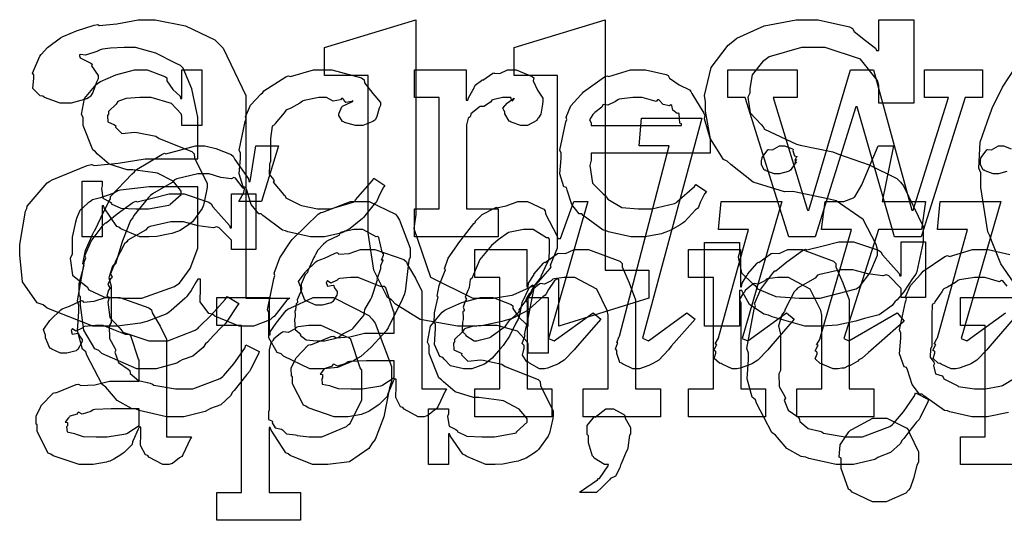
# Model space of a CAD drawing. Extents: x 0 to 8.5, y 0 to 11.
# Tile 46 of 256: x 1.479 to 1.97, y 3.754 to 4.003. Entities that reach past the tile are written whole.
import ezdxf

# ---------------------------------------------------------------- set-up
doc = ezdxf.new("R2010")
doc.units = 0
doc.layers.get('0').update_dxf_attribs({"linetype": 'CONTINUOUS'})

msp = doc.modelspace()

# ---------------------------------------------------------------- linework, layer by layer
at = {"color": 0}
for points in [[(1.52354, 3.85053), (1.51531, 3.85053), (1.49251, 3.85943), (1.49056, 3.86117), (1.48757, 3.86208), (1.48019, 3.87261), (1.47885, 3.88601), (1.47885, 3.89046), (1.47879, 3.89122), (1.48172, 3.90782), (1.48232, 3.90913), (1.48253, 3.91026), (1.49246, 3.92193), (1.49382, 3.92279), (1.49501, 3.9235), (1.51247, 3.93061), (1.51465, 3.93104), (1.51606, 3.93061), (1.52783, 3.93181), (1.54135, 3.93386), (1.5459, 3.93386), (1.5676, 3.93386), (1.5676, 3.95469), (1.56706, 3.95697), (1.56461, 3.96875), (1.56033, 3.97906), (1.55892, 3.98053), (1.55653, 3.98161), (1.54665, 3.9866), (1.53646, 3.98942), (1.5331, 3.98942), (1.53082, 3.98942), (1.52408, 3.98915), (1.52007, 3.98856), (1.51899, 3.98833), (1.51731, 3.98742), (1.51156, 3.98568), (1.50917, 3.986), (1.50857, 3.98574), (1.50857, 3.98529), (1.5089, 3.98426), (1.51432, 3.98167), (1.51486, 3.98118), (1.5146, 3.98031), (1.5179, 3.97542), (1.5179, 3.97379), (1.51708, 3.97222), (1.51531, 3.96707), (1.51411, 3.96511), (1.51357, 3.96468), (1.51221, 3.96392), (1.50439, 3.96164), (1.50185, 3.96164), (1.49897, 3.96164), (1.4911, 3.96457), (1.49035, 3.96511), (1.48893, 3.96533), (1.48535, 3.96907), (1.48579, 3.97412), (1.48579, 3.97575), (1.48514, 3.97661), (1.48882, 3.98514), (1.48947, 3.98594), (1.48947, 3.98594), (1.49268, 3.98936), (1.49914, 3.99419), (1.50032, 3.99485), (1.50082, 3.99507), (1.50717, 3.99767), (1.51594, 4.0006), (1.51768, 4.00092), (1.51844, 4.00038), (1.52729, 4.00131), (1.53782, 4.00331), (1.54135, 4.00331), (1.54633, 4.00331), (1.56142, 4.00028), (1.57601, 3.99322), (1.57824, 3.99115), (1.58018, 3.98904), (1.59147, 3.96544), (1.59147, 3.95751), (1.59147, 3.86442), (1.61339, 3.86442), (1.61199, 3.8635), (1.60558, 3.85536), (1.60471, 3.85465), (1.60368, 3.85363), (1.59532, 3.85053), (1.59256, 3.85053), (1.58817, 3.85053), (1.57601, 3.85542), (1.57497, 3.85639), (1.57314, 3.85682), (1.56868, 3.86253), (1.5689, 3.86968), (1.5689, 3.87201), (1.5689, 3.87397), (1.5676, 3.87397), (1.56679, 3.87256), (1.56429, 3.86828), (1.5625, 3.86583), (1.56196, 3.86507), (1.56136, 3.86436), (1.55436, 3.85824), (1.5535, 3.85769), (1.55214, 3.85656), (1.5421, 3.85281), (1.5409, 3.85249), (1.53907, 3.852), (1.5274, 3.85053), (1.52354, 3.85053)], [(1.70324, 3.85053), (1.697, 3.85053), (1.67839, 3.85379), (1.66612, 3.86139), (1.66417, 3.86356), (1.66217, 3.86469), (1.65528, 3.87847), (1.65246, 3.89708), (1.65246, 3.90326), (1.65246, 3.97553), (1.63075, 3.97553), (1.63075, 3.98942), (1.67632, 4.00331), (1.67632, 3.90608), (1.67524, 3.89914), (1.68354, 3.87483), (1.70464, 3.86442), (1.71169, 3.86442), (1.71485, 3.86442), (1.72319, 3.86572), (1.72428, 3.86594), (1.72488, 3.8661), (1.73469, 3.87061), (1.73557, 3.87115), (1.73622, 3.87121), (1.74328, 3.87918), (1.74382, 3.88004), (1.74343, 3.88081), (1.74685, 3.88954), (1.74685, 3.89242), (1.74685, 3.97553), (1.72537, 3.97553), (1.72537, 3.98942), (1.77072, 4.00331), (1.77072, 3.87831), (1.79243, 3.87831), (1.79243, 3.86442), (1.7475, 3.85053), (1.7475, 3.87397), (1.74642, 3.87397), (1.74528, 3.87283), (1.74235, 3.86882), (1.74126, 3.86654), (1.74078, 3.86594), (1.73953, 3.86513), (1.73275, 3.85894), (1.73188, 3.85835), (1.73004, 3.85721), (1.72433, 3.85422), (1.72026, 3.85308), (1.71907, 3.85271), (1.71674, 3.85221), (1.70979, 3.85081), (1.70486, 3.85053), (1.70324, 3.85053)], [(1.87619, 3.85053), (1.87017, 3.85053), (1.85385, 3.85508), (1.85211, 3.85596), (1.84972, 3.85644), (1.84267, 3.86122), (1.83936, 3.86724), (1.83886, 3.86833), (1.83757, 3.86833), (1.83757, 3.85053), (1.82021, 3.85053), (1.82021, 3.89219), (1.83757, 3.89219), (1.83757, 3.88721), (1.83697, 3.88488), (1.8386, 3.87701), (1.84407, 3.87181), (1.84538, 3.87071), (1.84663, 3.86914), (1.85574, 3.86524), (1.86746, 3.86442), (1.87142, 3.86442), (1.87788, 3.86442), (1.89572, 3.86914), (1.89725, 3.87007), (1.89779, 3.87061), (1.90261, 3.87696), (1.90636, 3.88579), (1.90636, 3.88872), (1.90582, 3.89117), (1.89936, 3.9036), (1.88574, 3.91303), (1.88163, 3.9139), (1.86426, 3.91758), (1.86014, 3.91743), (1.84446, 3.92225), (1.83333, 3.93104), (1.83149, 3.93278), (1.82958, 3.93354), (1.82319, 3.94396), (1.82064, 3.95774), (1.82064, 3.96229), (1.82026, 3.9655), (1.82351, 3.97944), (1.83203, 3.99067), (1.83431, 3.99246), (1.83626, 3.99403), (1.84993, 4.00022), (1.86589, 4.00331), (1.87121, 4.00331), (1.8769, 4.00331), (1.89247, 3.99972), (1.89399, 3.99897), (1.89481, 3.9975), (1.90039, 3.99294), (1.90539, 3.9891), (1.90593, 3.9879), (1.90701, 3.9879), (1.90701, 4.00331), (1.92458, 4.00331), (1.92458, 3.96164), (1.90701, 3.96164), (1.90701, 3.97054), (1.90642, 3.97299), (1.89794, 3.98361), (1.88032, 3.98942), (1.87446, 3.98942), (1.8686, 3.98942), (1.85243, 3.98475), (1.85101, 3.98378), (1.84907, 3.98221), (1.84397, 3.97575), (1.84278, 3.96892), (1.84278, 3.96664), (1.84179, 3.96468), (1.84289, 3.95682), (1.84836, 3.95107), (1.8495, 3.94993), (1.85015, 3.94868), (1.866, 3.94125), (1.86794, 3.94081), (1.88422, 3.93733), (1.88693, 3.93631), (1.90235, 3.93088), (1.91601, 3.9241), (1.91786, 3.92236), (1.91938, 3.92046), (1.92914, 3.90012), (1.92914, 3.89328), (1.92899, 3.89171), (1.92606, 3.87765), (1.92546, 3.87636), (1.92393, 3.87418), (1.9196, 3.86757), (1.91618, 3.86367), (1.91504, 3.86268), (1.91379, 3.86074), (1.90728, 3.85612), (1.89996, 3.85433), (1.89833, 3.85379), (1.89567, 3.85297), (1.88633, 3.85097), (1.87869, 3.85053), (1.87619, 3.85053)], [(1.5421, 3.89501), (1.53862, 3.89501), (1.52919, 3.89903), (1.52821, 3.89979), (1.52724, 3.90022), (1.52094, 3.90944), (1.52061, 3.91043), (1.51997, 3.91043), (1.51997, 3.89501), (1.50999, 3.89501), (1.50999, 3.92279), (1.51997, 3.92279), (1.51997, 3.92042), (1.51953, 3.91906), (1.52029, 3.91428), (1.52376, 3.91249), (1.52453, 3.91194), (1.52442, 3.91151), (1.52914, 3.90929), (1.53674, 3.9089), (1.53928, 3.9089), (1.54297, 3.9089), (1.55317, 3.91075), (1.55404, 3.91108), (1.55387, 3.91129), (1.55925, 3.91618), (1.55925, 3.91781), (1.55892, 3.91829), (1.55524, 3.92275), (1.54747, 3.92681), (1.54514, 3.92714), (1.53515, 3.92844), (1.53244, 3.92844), (1.52333, 3.93126), (1.51753, 3.93631), (1.5165, 3.93733), (1.51525, 3.93837), (1.51042, 3.95047), (1.51042, 3.95449), (1.50956, 3.95606), (1.51107, 3.96403), (1.51693, 3.97103), (1.51824, 3.97206), (1.51915, 3.9725), (1.52675, 3.97586), (1.53597, 3.97835), (1.53907, 3.97835), (1.54232, 3.97835), (1.55122, 3.97493), (1.55208, 3.97424), (1.55208, 3.97282), (1.55507, 3.96853), (1.55871, 3.96511), (1.55903, 3.96403), (1.55968, 3.96403), (1.55968, 3.97835), (1.56967, 3.97835), (1.56967, 3.95057), (1.55968, 3.95057), (1.55968, 3.95514), (1.55931, 3.95632), (1.55447, 3.96158), (1.54438, 3.96446), (1.54101, 3.96446), (1.53868, 3.96446), (1.53179, 3.96397), (1.52854, 3.96283), (1.52778, 3.96251), (1.52696, 3.96121), (1.523, 3.95747), (1.523, 3.95622), (1.52251, 3.95557), (1.52274, 3.95231), (1.52604, 3.95079), (1.52669, 3.95036), (1.52647, 3.94971), (1.52968, 3.94661), (1.53618, 3.94726), (1.53733, 3.9471), (1.54665, 3.94515), (1.54833, 3.94401), (1.56467, 3.9375), (1.56575, 3.93647), (1.56597, 3.93435), (1.56933, 3.92757), (1.57226, 3.92171), (1.57226, 3.91976), (1.572, 3.91803), (1.57042, 3.91075), (1.5701, 3.91), (1.56972, 3.90918), (1.56489, 3.90256), (1.56424, 3.90196), (1.56293, 3.90093), (1.55875, 3.89817), (1.55561, 3.89708), (1.55469, 3.89675), (1.55279, 3.89638), (1.54715, 3.89524), (1.54335, 3.89501), (1.5421, 3.89501)], [(1.62799, 3.89501), (1.62381, 3.89501), (1.61247, 3.89757), (1.61128, 3.89806), (1.60986, 3.89833), (1.59993, 3.90565), (1.59913, 3.90653), (1.59793, 3.90647), (1.59418, 3.91108), (1.59196, 3.91829), (1.59153, 3.91954), (1.59028, 3.91992), (1.58826, 3.92643), (1.58892, 3.93414), (1.58892, 3.93668), (1.58826, 3.93832), (1.59125, 3.95258), (1.59174, 3.95383), (1.59131, 3.95486), (1.59386, 3.96067), (1.59907, 3.96619), (1.59999, 3.96707), (1.60047, 3.96778), (1.61154, 3.97488), (1.61279, 3.97532), (1.61372, 3.97493), (1.62522, 3.97835), (1.62907, 3.97835), (1.63444, 3.97835), (1.64925, 3.97424), (1.65056, 3.97336), (1.65072, 3.97179), (1.65483, 3.96658), (1.65858, 3.96208), (1.65858, 3.96056), (1.65804, 3.95925), (1.65685, 3.95508), (1.65614, 3.95356), (1.65576, 3.95318), (1.65483, 3.95253), (1.64979, 3.95057), (1.64817, 3.95057), (1.64621, 3.95057), (1.64079, 3.95204), (1.64035, 3.95231), (1.63965, 3.95247), (1.63797, 3.95546), (1.63797, 3.95643), (1.63797, 3.95643), (1.63938, 3.9599), (1.63971, 3.96012), (1.63971, 3.96012), (1.64437, 3.9624), (1.64492, 3.96251), (1.64492, 3.96294), (1.64432, 3.96246), (1.64139, 3.96203), (1.63981, 3.96397), (1.63926, 3.96403), (1.63872, 3.96332), (1.63514, 3.96268), (1.63172, 3.96446), (1.63058, 3.96446), (1.62788, 3.96446), (1.62056, 3.96306), (1.61974, 3.96272), (1.61838, 3.96169), (1.61393, 3.95915), (1.61199, 3.95839), (1.61149, 3.95796), (1.61068, 3.95687), (1.60618, 3.9515), (1.60585, 3.95079), (1.6046, 3.95014), (1.60389, 3.94412), (1.60389, 3.94211), (1.60389, 3.93257), (1.60331, 3.93121), (1.60319, 3.92622), (1.60531, 3.92356), (1.60563, 3.92279), (1.60519, 3.92231), (1.61046, 3.91596), (1.61106, 3.91542), (1.61143, 3.91439), (1.61849, 3.91097), (1.61931, 3.91064), (1.61931, 3.9106), (1.62728, 3.9089), (1.62993, 3.9089), (1.63396, 3.9089), (1.64501, 3.91238), (1.646, 3.91303), (1.64621, 3.91342), (1.65474, 3.92318), (1.65533, 3.92432), (1.66075, 3.92063), (1.65989, 3.91928), (1.65761, 3.91488), (1.65679, 3.91276), (1.65642, 3.91217), (1.65543, 3.91124), (1.65012, 3.90462), (1.64947, 3.90392), (1.648, 3.90278), (1.64356, 3.89925), (1.641, 3.89785), (1.64014, 3.8974), (1.63894, 3.89681), (1.63069, 3.89501), (1.62799, 3.89501)], [(1.67557, 3.9089), (1.68793, 3.9089), (1.68793, 3.96446), (1.67557, 3.96446), (1.67557, 3.97835), (1.70139, 3.97835), (1.70139, 3.96317), (1.70226, 3.96317), (1.70226, 3.96317), (1.70258, 3.96436), (1.70475, 3.96815), (1.70508, 3.96858), (1.70508, 3.96858), (1.70578, 3.9706), (1.70899, 3.97304), (1.70942, 3.97336), (1.70969, 3.9731), (1.71474, 3.97661), (1.71528, 3.97683), (1.71528, 3.97672), (1.71821, 3.97646), (1.722, 3.97835), (1.72331, 3.97835), (1.72624, 3.97835), (1.73426, 3.97493), (1.73503, 3.97424), (1.73475, 3.97287), (1.73688, 3.96821), (1.73958, 3.96414), (1.73958, 3.96272), (1.73936, 3.9611), (1.73856, 3.95617), (1.73742, 3.95437), (1.73699, 3.95383), (1.73654, 3.95301), (1.73199, 3.95057), (1.73047, 3.95057), (1.72868, 3.95057), (1.72374, 3.95221), (1.72331, 3.95253), (1.72282, 3.95269), (1.72071, 3.95632), (1.72071, 3.95751), (1.72043, 3.95751), (1.71957, 3.95915), (1.72179, 3.96164), (1.722, 3.96186), (1.72194, 3.96186), (1.7219, 3.96186), (1.72493, 3.96397), (1.72526, 3.96403), (1.72526, 3.96425), (1.72515, 3.96386), (1.72418, 3.96272), (1.72368, 3.96446), (1.72353, 3.96446), (1.72293, 3.96446), (1.72157, 3.96446), (1.72114, 3.96446), (1.7194, 3.96446), (1.71474, 3.96338), (1.71419, 3.96317), (1.71343, 3.96224), (1.71018, 3.96007), (1.70828, 3.96001), (1.7079, 3.95969), (1.70682, 3.95893), (1.70372, 3.95638), (1.7035, 3.95524), (1.70335, 3.95492), (1.70242, 3.95421), (1.70161, 3.95085), (1.70161, 3.94971), (1.70161, 3.9089), (1.71724, 3.9089), (1.71724, 3.89501), (1.67557, 3.89501), (1.67557, 3.9089)], [(1.7876, 3.89501), (1.78347, 3.89501), (1.77229, 3.89757), (1.77111, 3.89806), (1.76969, 3.89833), (1.75976, 3.90565), (1.75896, 3.90653), (1.75776, 3.90647), (1.75401, 3.91108), (1.75179, 3.91829), (1.75136, 3.91954), (1.75011, 3.91992), (1.7481, 3.92643), (1.74875, 3.93414), (1.74875, 3.93668), (1.7481, 3.93826), (1.75108, 3.95236), (1.75157, 3.95361), (1.75114, 3.95464), (1.75358, 3.96029), (1.75851, 3.96576), (1.75939, 3.96664), (1.75987, 3.96739), (1.77035, 3.97483), (1.77154, 3.97532), (1.77251, 3.97493), (1.78331, 3.97835), (1.78694, 3.97835), (1.79075, 3.97835), (1.801, 3.97601), (1.80214, 3.97553), (1.80279, 3.97418), (1.80761, 3.97076), (1.81267, 3.96837), (1.81342, 3.9675), (1.81392, 3.96642), (1.81993, 3.95676), (1.82036, 3.95557), (1.81999, 3.954), (1.82297, 3.94379), (1.82297, 3.94038), (1.82297, 3.93668), (1.76372, 3.93668), (1.76372, 3.93321), (1.76303, 3.93061), (1.76438, 3.92182), (1.76969, 3.9165), (1.77089, 3.91542), (1.77192, 3.91379), (1.77892, 3.90972), (1.78706, 3.9089), (1.78976, 3.9089), (1.79389, 3.9089), (1.80524, 3.91162), (1.80626, 3.91217), (1.80647, 3.91249), (1.81521, 3.92019), (1.81581, 3.92106), (1.82124, 3.91758), (1.82026, 3.91639), (1.81799, 3.91222), (1.81711, 3.90978), (1.81668, 3.90913), (1.81569, 3.90842), (1.81022, 3.9025), (1.80951, 3.90196), (1.808, 3.90104), (1.80344, 3.89833), (1.80083, 3.89729), (1.79997, 3.89697), (1.79878, 3.89649), (1.79036, 3.89501), (1.7876, 3.89501)], [(1.8405, 3.96446), (1.83182, 3.96446), (1.83182, 3.97835), (1.86632, 3.97835), (1.86632, 3.96446), (1.85439, 3.96446), (1.87153, 3.90826), (1.87218, 3.90826), (1.89301, 3.97835), (1.90451, 3.97835), (1.92361, 3.90826), (1.92426, 3.90826), (1.94185, 3.96446), (1.9299, 3.96446), (1.9299, 3.97835), (1.95876, 3.97835), (1.95876, 3.96446), (1.95008, 3.96446), (1.92817, 3.89501), (1.91493, 3.89501), (1.89626, 3.9599), (1.89561, 3.9599), (1.87543, 3.89501), (1.86219, 3.89501), (1.8405, 3.96446)], [(1.76372, 3.95057), (1.80865, 3.95057), (1.80865, 3.95144), (1.80789, 3.95171), (1.80757, 3.95628), (1.80735, 3.95665), (1.80664, 3.9566), (1.80447, 3.95811), (1.80387, 3.9605), (1.80344, 3.96078), (1.80274, 3.96039), (1.79958, 3.96104), (1.79736, 3.96326), (1.79671, 3.96338), (1.79601, 3.96251), (1.78917, 3.96446), (1.78694, 3.96446), (1.78444, 3.96446), (1.77767, 3.9636), (1.77696, 3.96338), (1.77587, 3.96251), (1.77192, 3.96072), (1.77001, 3.96104), (1.76958, 3.96078), (1.76904, 3.95964), (1.76546, 3.95708), (1.76525, 3.95665), (1.76449, 3.95606), (1.76281, 3.9534), (1.76372, 3.95193), (1.76372, 3.95144), (1.76372, 3.95057)], [(1.78624, 3.82926), (1.7844, 3.82926), (1.77929, 3.83165), (1.77886, 3.83208), (1.77794, 3.83231), (1.77647, 3.83686), (1.77647, 3.83838), (1.77647, 3.83838), (1.77576, 3.83914), (1.77681, 3.84179), (1.77692, 3.84207), (1.77692, 3.84207), (1.77647, 3.84233), (1.77767, 3.84532), (1.77778, 3.84554), (1.80251, 3.94038), (1.78754, 3.94038), (1.78885, 3.95426), (1.81879, 3.95426), (1.78928, 3.84446), (1.79232, 3.84315), (1.81142, 3.85704), (1.81554, 3.854), (1.8036, 3.84056), (1.80225, 3.83865), (1.79747, 3.8335), (1.79449, 3.83187), (1.79383, 3.83143), (1.79237, 3.83089), (1.78776, 3.82926), (1.78624, 3.82926)], [(1.5434, 3.82926), (1.53711, 3.82926), (1.51975, 3.83686), (1.51824, 3.83838), (1.51633, 3.83914), (1.51079, 3.84847), (1.50911, 3.86094), (1.50911, 3.86507), (1.50836, 3.86567), (1.50836, 3.87175), (1.51053, 3.8795), (1.51085, 3.88092), (1.51019, 3.88151), (1.51156, 3.88813), (1.51531, 3.89643), (1.51585, 3.89785), (1.51622, 3.89817), (1.51926, 3.90446), (1.52322, 3.91265), (1.52408, 3.9139), (1.52408, 3.9151), (1.53489, 3.92638), (1.53603, 3.92736), (1.53646, 3.92828), (1.54958, 3.93614), (1.551, 3.93668), (1.5516, 3.93647), (1.55849, 3.93821), (1.56651, 3.94038), (1.56922, 3.94038), (1.57101, 3.94038), (1.5765, 3.93907), (1.58425, 3.93604), (1.58529, 3.93517), (1.5861, 3.93365), (1.59278, 3.92389), (1.5931, 3.92258), (1.59375, 3.92258), (1.59657, 3.94038), (1.60786, 3.94038), (1.59939, 3.9126), (1.58811, 3.9126), (1.5905, 3.91715), (1.5905, 3.91715), (1.59093, 3.91878), (1.59093, 3.91932), (1.59028, 3.91932), (1.58638, 3.92421), (1.5855, 3.92453), (1.58442, 3.92389), (1.57904, 3.92453), (1.57329, 3.92649), (1.5714, 3.92649), (1.56754, 3.92649), (1.55712, 3.92399), (1.55599, 3.92344), (1.55479, 3.9221), (1.54492, 3.9165), (1.54406, 3.91564), (1.54297, 3.91461), (1.53575, 3.90565), (1.53515, 3.90457), (1.53396, 3.9031), (1.53006, 3.89307), (1.52974, 3.89199), (1.52924, 3.8904), (1.52686, 3.88249), (1.52669, 3.88178), (1.52576, 3.88069), (1.52403, 3.87657), (1.52485, 3.87506), (1.52474, 3.87462), (1.52403, 3.87408), (1.52274, 3.87131), (1.52371, 3.86963), (1.52365, 3.86919), (1.52311, 3.86838), (1.52225, 3.86546), (1.52344, 3.86486), (1.52344, 3.86464), (1.52268, 3.86247), (1.52365, 3.85476), (1.52832, 3.84978), (1.52929, 3.84879), (1.53017, 3.84739), (1.54318, 3.84315), (1.54753, 3.84315), (1.55257, 3.84315), (1.56619, 3.84842), (1.56771, 3.84944), (1.56814, 3.85004), (1.57422, 3.8559), (1.58128, 3.86376), (1.58225, 3.86529), (1.58811, 3.86182), (1.58724, 3.86062), (1.58203, 3.85271), (1.58138, 3.85183), (1.57981, 3.85037), (1.57531, 3.84571), (1.57237, 3.8425), (1.5714, 3.84164), (1.57032, 3.83985), (1.56511, 3.83544), (1.55979, 3.83361), (1.5586, 3.83296), (1.55718, 3.83203), (1.54682, 3.82926), (1.5434, 3.82926)], [(1.85628, 3.92649), (1.85487, 3.92649), (1.85097, 3.92796), (1.85064, 3.92822), (1.84999, 3.92833), (1.84868, 3.93104), (1.84868, 3.93192), (1.84868, 3.93192), (1.84868, 3.93272), (1.84868, 3.933), (1.84868, 3.933), (1.84885, 3.9344), (1.8489, 3.93451), (1.8489, 3.93451), (1.85172, 3.93842), (1.85215, 3.93864), (1.85215, 3.93864), (1.85411, 3.93842), (1.85753, 3.94038), (1.85867, 3.94038), (1.86008, 3.94038), (1.86399, 3.93896), (1.86431, 3.93864), (1.86421, 3.93788), (1.86501, 3.93533), (1.86626, 3.93506), (1.86626, 3.93494), (1.86594, 3.93463), (1.86529, 3.93332), (1.86626, 3.93365), (1.86626, 3.93365), (1.86594, 3.93332), (1.86524, 3.93213), (1.86604, 3.93235), (1.86604, 3.93235), (1.86529, 3.93143), (1.86301, 3.92833), (1.86257, 3.928), (1.86182, 3.92763), (1.85764, 3.92649), (1.85628, 3.92649)], [(1.88612, 3.82926), (1.88428, 3.82926), (1.87912, 3.83128), (1.87875, 3.83165), (1.87782, 3.83182), (1.87543, 3.83415), (1.87636, 3.83669), (1.87636, 3.83751), (1.87619, 3.83746), (1.87528, 3.83822), (1.87668, 3.84071), (1.87679, 3.84099), (1.87668, 3.84093), (1.87608, 3.84115), (1.87761, 3.84381), (1.87765, 3.84403), (1.8935, 3.89871), (1.87853, 3.89871), (1.88026, 3.9126), (1.88786, 3.9126), (1.8896, 3.9126), (1.89442, 3.91444), (1.89481, 3.91476), (1.89513, 3.91499), (1.8986, 3.92096), (1.89893, 3.92171), (1.90674, 3.94038), (1.91433, 3.94038), (1.90869, 3.9126), (1.93039, 3.9126), (1.92844, 3.89871), (1.90696, 3.89871), (1.8896, 3.84424), (1.89219, 3.84315), (1.91629, 3.85704), (1.91976, 3.85292), (1.90306, 3.83838), (1.90201, 3.8374), (1.89876, 3.83453), (1.89751, 3.83388), (1.89719, 3.83361), (1.8966, 3.83296), (1.89318, 3.831), (1.89285, 3.83078), (1.89199, 3.83062), (1.88981, 3.82958), (1.8896, 3.82949), (1.88872, 3.82949), (1.88678, 3.82926), (1.88612, 3.82926)], [(1.53375, 3.86442), (1.53971, 3.86442), (1.55593, 3.87022), (1.55761, 3.87136), (1.55843, 3.87196), (1.56381, 3.87929), (1.5676, 3.88932), (1.5676, 3.89264), (1.5676, 3.91997), (1.5485, 3.91997), (1.54329, 3.91997), (1.52908, 3.91835), (1.52767, 3.91803), (1.52572, 3.91683), (1.51904, 3.91439), (1.51503, 3.91342), (1.51421, 3.91282), (1.51275, 3.91178), (1.50885, 3.9081), (1.50737, 3.905), (1.50706, 3.90414), (1.50657, 3.90235), (1.50489, 3.89492), (1.50489, 3.89242), (1.50489, 3.88633), (1.5039, 3.88422), (1.50515, 3.87597), (1.51118, 3.87104), (1.51247, 3.87007), (1.51318, 3.86865), (1.52072, 3.86513), (1.53049, 3.86442), (1.53375, 3.86442)], [(1.55707, 3.80533), (1.55203, 3.80533), (1.53842, 3.80843), (1.53689, 3.80903), (1.53461, 3.8094), (1.52746, 3.81332), (1.52274, 3.8189), (1.52171, 3.8201), (1.51997, 3.82129), (1.51232, 3.83599), (1.51172, 3.83768), (1.51014, 3.83903), (1.5076, 3.84814), (1.50825, 3.85775), (1.50825, 3.86089), (1.50754, 3.86317), (1.51113, 3.88286), (1.51172, 3.88456), (1.51133, 3.88547), (1.51449, 3.8929), (1.52046, 3.90076), (1.52149, 3.90192), (1.52186, 3.90201), (1.52746, 3.90653), (1.53515, 3.91217), (1.53668, 3.91276), (1.53738, 3.91254), (1.54486, 3.91428), (1.55333, 3.91644), (1.55621, 3.91644), (1.56071, 3.91644), (1.57303, 3.91233), (1.57422, 3.91146), (1.57503, 3.90994), (1.58339, 3.90072), (1.58376, 3.89953), (1.58442, 3.89953), (1.58442, 3.91644), (1.59657, 3.91644), (1.59657, 3.88867), (1.58442, 3.88867), (1.58442, 3.89301), (1.58431, 3.89339), (1.57824, 3.89953), (1.57704, 3.89996), (1.57519, 3.89947), (1.56771, 3.9005), (1.56039, 3.90256), (1.55794, 3.90256), (1.55414, 3.90256), (1.54383, 3.90022), (1.54275, 3.89974), (1.54156, 3.89839), (1.53276, 3.89333), (1.53213, 3.89258), (1.53108, 3.8915), (1.52658, 3.88282), (1.52626, 3.88172), (1.52507, 3.88037), (1.52322, 3.87462), (1.52431, 3.87039), (1.52431, 3.86893), (1.52431, 3.85221), (1.52344, 3.85058), (1.52354, 3.84435), (1.52626, 3.83957), (1.52669, 3.83854), (1.52615, 3.83746), (1.528, 3.83242), (1.53287, 3.8291), (1.53364, 3.82835), (1.5339, 3.82693), (1.53808, 3.82335), (1.54383, 3.82206), (1.54492, 3.82161), (1.54574, 3.82101), (1.55647, 3.81922), (1.56011, 3.81922), (1.56511, 3.81922), (1.57872, 3.82433), (1.58008, 3.82531), (1.58051, 3.82585), (1.58561, 3.83165), (1.59099, 3.83957), (1.59158, 3.84115), (1.5981, 3.83789), (1.59776, 3.83669), (1.59386, 3.82878), (1.59332, 3.8279), (1.59196, 3.82639), (1.58826, 3.82161), (1.58572, 3.81836), (1.58485, 3.81749), (1.58388, 3.81569), (1.5791, 3.81131), (1.57389, 3.80946), (1.57269, 3.80881), (1.57124, 3.80794), (1.5606, 3.80533), (1.55707, 3.80533)], [(1.6281, 3.82926), (1.62338, 3.82926), (1.61025, 3.83544), (1.60921, 3.83664), (1.60721, 3.83729), (1.60292, 3.84462), (1.60292, 3.85394), (1.60292, 3.85704), (1.60238, 3.85856), (1.60542, 3.87408), (1.60596, 3.87571), (1.60568, 3.87696), (1.60846, 3.8845), (1.61367, 3.89236), (1.61464, 3.89372), (1.61529, 3.89437), (1.62756, 3.90631), (1.62896, 3.90717), (1.62999, 3.90739), (1.64367, 3.9126), (1.64828, 3.9126), (1.653, 3.9126), (1.66607, 3.90631), (1.66715, 3.905), (1.66813, 3.90326), (1.67344, 3.88943), (1.67344, 3.88482), (1.67285, 3.88336), (1.6709, 3.86778), (1.67042, 3.86615), (1.66954, 3.86376), (1.66249, 3.84956), (1.66151, 3.84814), (1.65978, 3.84636), (1.65397, 3.84), (1.64882, 3.83539), (1.6474, 3.83447), (1.64524, 3.83317), (1.63721, 3.82992), (1.63038, 3.82926), (1.6281, 3.82926)], [(1.7021, 3.82926), (1.69997, 3.82926), (1.69363, 3.83068), (1.69038, 3.83399), (1.68972, 3.8349), (1.68832, 3.83539), (1.68565, 3.84131), (1.68604, 3.84907), (1.68604, 3.85161), (1.68549, 3.852), (1.68554, 3.85704), (1.68713, 3.86372), (1.68733, 3.86486), (1.6869, 3.8654), (1.68788, 3.87076), (1.6906, 3.87744), (1.69103, 3.87853), (1.69049, 3.87907), (1.69243, 3.88433), (1.69667, 3.89057), (1.69732, 3.89154), (1.69764, 3.89204), (1.70518, 3.90164), (1.706, 3.9024), (1.70578, 3.90272), (1.70936, 3.90608), (1.71544, 3.90935), (1.71642, 3.90978), (1.71653, 3.9095), (1.72131, 3.91054), (1.72706, 3.9126), (1.729, 3.9126), (1.73193, 3.9126), (1.74001, 3.90881), (1.74072, 3.90804), (1.74094, 3.90653), (1.74664, 3.89572), (1.74701, 3.89415), (1.74832, 3.89415), (1.75504, 3.9126), (1.76199, 3.9126), (1.74246, 3.84424), (1.74528, 3.84315), (1.7646, 3.85704), (1.7685, 3.854), (1.75678, 3.84056), (1.75526, 3.83871), (1.75028, 3.8335), (1.74761, 3.83187), (1.74701, 3.83143), (1.74571, 3.831), (1.74186, 3.82954), (1.74035, 3.82926), (1.73986, 3.82926), (1.73801, 3.82926), (1.73286, 3.83197), (1.73247, 3.83251), (1.73156, 3.83274), (1.72944, 3.83594), (1.73031, 3.83957), (1.73031, 3.84076), (1.73025, 3.84076), (1.72922, 3.84174), (1.73063, 3.84549), (1.73074, 3.84597), (1.73047, 3.84608), (1.7315, 3.85069), (1.73161, 3.85097), (1.73551, 3.87028), (1.73421, 3.87093), (1.73253, 3.86942), (1.72906, 3.86203), (1.72781, 3.85531), (1.72726, 3.854), (1.72618, 3.85189), (1.72293, 3.84554), (1.72054, 3.84174), (1.71989, 3.84076), (1.71847, 3.83925), (1.71425, 3.83453), (1.71229, 3.83279), (1.71164, 3.83231), (1.71056, 3.83154), (1.70421, 3.82926), (1.7021, 3.82926)], [(1.83589, 3.82926), (1.83404, 3.82926), (1.82894, 3.83143), (1.8285, 3.83187), (1.82758, 3.83203), (1.82508, 3.83436), (1.8259, 3.83708), (1.8259, 3.83794), (1.82574, 3.83789), (1.82488, 3.83843), (1.82622, 3.84093), (1.82633, 3.84119), (1.82628, 3.84119), (1.82557, 3.84158), (1.8271, 3.84446), (1.82721, 3.84467), (1.84218, 3.89871), (1.82721, 3.89871), (1.8285, 3.9126), (1.85867, 3.9126), (1.83892, 3.84424), (1.84174, 3.84315), (1.86106, 3.85704), (1.86496, 3.854), (1.85325, 3.84056), (1.85172, 3.83871), (1.84679, 3.8335), (1.84412, 3.83187), (1.84347, 3.83143), (1.84207, 3.831), (1.838, 3.82954), (1.83637, 3.82926), (1.83589, 3.82926)], [(1.62875, 3.84315), (1.63097, 3.84315), (1.63699, 3.84462), (1.63764, 3.84489), (1.63764, 3.84489), (1.63986, 3.84668), (1.64447, 3.84901), (1.64501, 3.84944), (1.64501, 3.84944), (1.65007, 3.85553), (1.65044, 3.85618), (1.65044, 3.85618), (1.65093, 3.85872), (1.65386, 3.86393), (1.65414, 3.86464), (1.65429, 3.8649), (1.65696, 3.87299), (1.65717, 3.87354), (1.65696, 3.87397), (1.65881, 3.87924), (1.6589, 3.87961), (1.6589, 3.87961), (1.65875, 3.88069), (1.65994, 3.88331), (1.66, 3.88351), (1.65989, 3.88346), (1.65918, 3.88346), (1.66021, 3.88579), (1.66021, 3.88656), (1.65956, 3.88732), (1.65782, 3.89469), (1.65739, 3.89524), (1.65647, 3.89497), (1.64979, 3.89871), (1.64762, 3.89871), (1.64535, 3.89871), (1.63917, 3.89729), (1.63851, 3.89697), (1.63786, 3.89567), (1.63189, 3.8929), (1.63135, 3.89242), (1.63032, 3.89144), (1.6275, 3.88829), (1.62625, 3.88618), (1.62592, 3.88547), (1.62543, 3.88476), (1.62244, 3.87799), (1.62224, 3.87722), (1.62115, 3.87603), (1.61903, 3.87147), (1.61936, 3.86876), (1.61919, 3.86811), (1.61854, 3.86708), (1.61708, 3.86356), (1.61729, 3.86253), (1.61724, 3.86225), (1.61669, 3.86154), (1.61637, 3.85861), (1.61637, 3.85835), (1.61594, 3.85807), (1.61615, 3.85601), (1.61615, 3.85531), (1.61578, 3.85379), (1.6161, 3.84885), (1.61833, 3.847), (1.61876, 3.8464), (1.6186, 3.84592), (1.62164, 3.84358), (1.62696, 3.84315), (1.62875, 3.84315)], [(1.70665, 3.84315), (1.70665, 3.84315), (1.7085, 3.84364), (1.71317, 3.84478), (1.71382, 3.84511), (1.71386, 3.84532), (1.72037, 3.84999), (1.72097, 3.85053), (1.72097, 3.85053), (1.72282, 3.85308), (1.72738, 3.85726), (1.72792, 3.85792), (1.72786, 3.85856), (1.73335, 3.86589), (1.73378, 3.8666), (1.73378, 3.8666), (1.73481, 3.86968), (1.73839, 3.8744), (1.73876, 3.87506), (1.73882, 3.87543), (1.74181, 3.88189), (1.74203, 3.88243), (1.74268, 3.88417), (1.74268, 3.88417), (1.74283, 3.88829), (1.74289, 3.89393), (1.74246, 3.89458), (1.74137, 3.89447), (1.73469, 3.89871), (1.73247, 3.89871), (1.72993, 3.89871), (1.72244, 3.89714), (1.71724, 3.8935), (1.71599, 3.89242), (1.71403, 3.89074), (1.70822, 3.88379), (1.70497, 3.87619), (1.70426, 3.87418), (1.7034, 3.87369), (1.70285, 3.86968), (1.70275, 3.86919), (1.70215, 3.86828), (1.7009, 3.86496), (1.7015, 3.86388), (1.70144, 3.86356), (1.70085, 3.86285), (1.69982, 3.85997), (1.70042, 3.85856), (1.70036, 3.85813), (1.69976, 3.85769), (1.69993, 3.85476), (1.69993, 3.85379), (1.69949, 3.85243), (1.69943, 3.84782), (1.70101, 3.84625), (1.70122, 3.84576), (1.70122, 3.84576), (1.70529, 3.84315), (1.70665, 3.84315)], [(1.8909, 3.78142), (1.88585, 3.78142), (1.87224, 3.7845), (1.87071, 3.7851), (1.86843, 3.78549), (1.86128, 3.78939), (1.85656, 3.79497), (1.85553, 3.79617), (1.85379, 3.79736), (1.84614, 3.81207), (1.84554, 3.81375), (1.84397, 3.81511), (1.84142, 3.82422), (1.84207, 3.83382), (1.84207, 3.83697), (1.84136, 3.83925), (1.84494, 3.85894), (1.84554, 3.86062), (1.84517, 3.86154), (1.84831, 3.86897), (1.85428, 3.87685), (1.85531, 3.87799), (1.85568, 3.8781), (1.86128, 3.8826), (1.86897, 3.88824), (1.8705, 3.88883), (1.87121, 3.88861), (1.87869, 3.89035), (1.88715, 3.89253), (1.89003, 3.89253), (1.89453, 3.89253), (1.90685, 3.8884), (1.90804, 3.88753), (1.90886, 3.88601), (1.91721, 3.87679), (1.91758, 3.8756), (1.91824, 3.8756), (1.91824, 3.89253), (1.93039, 3.89253), (1.93039, 3.86475), (1.91824, 3.86475), (1.91824, 3.86908), (1.91812, 3.86947), (1.91206, 3.8756), (1.91086, 3.87603), (1.90901, 3.87554), (1.90153, 3.87657), (1.89421, 3.87864), (1.89176, 3.87864), (1.88797, 3.87864), (1.87765, 3.87631), (1.87657, 3.87582), (1.87537, 3.87446), (1.8666, 3.86942), (1.86594, 3.86865), (1.8649, 3.86757), (1.8604, 3.85889), (1.86008, 3.85781), (1.85889, 3.85644), (1.85704, 3.85069), (1.85813, 3.84646), (1.85813, 3.845), (1.85813, 3.82829), (1.85726, 3.82667), (1.85736, 3.82042), (1.86008, 3.81565), (1.86051, 3.81461), (1.85997, 3.81353), (1.86182, 3.80849), (1.86669, 3.80518), (1.86746, 3.80442), (1.86774, 3.803), (1.8719, 3.79943), (1.87765, 3.79812), (1.87875, 3.79769), (1.87956, 3.7971), (1.89031, 3.79531), (1.89393, 3.79531), (1.89893, 3.79531), (1.91254, 3.8004), (1.9139, 3.80138), (1.91433, 3.80192), (1.91943, 3.80772), (1.92481, 3.81565), (1.9254, 3.81722), (1.93192, 3.81396), (1.93158, 3.81278), (1.92768, 3.80485), (1.92714, 3.80399), (1.92578, 3.80246), (1.9221, 3.79769), (1.91954, 3.79443), (1.91868, 3.79357), (1.91769, 3.79178), (1.91292, 3.78738), (1.90771, 3.78554), (1.90653, 3.78489), (1.90506, 3.78401), (1.89442, 3.78142), (1.8909, 3.78142)], [(1.64035, 3.80533), (1.63564, 3.80533), (1.62261, 3.80968), (1.62147, 3.81054), (1.62022, 3.81104), (1.61475, 3.82178), (1.61475, 3.82531), (1.61421, 3.82557), (1.61415, 3.82949), (1.61637, 3.83399), (1.61669, 3.83464), (1.6166, 3.83475), (1.62267, 3.84093), (1.62343, 3.84136), (1.62392, 3.84115), (1.63411, 3.84526), (1.63536, 3.84549), (1.6365, 3.84472), (1.64333, 3.84511), (1.65067, 3.847), (1.65315, 3.847), (1.66553, 3.847), (1.66553, 3.85742), (1.66521, 3.85796), (1.66135, 3.86951), (1.66054, 3.87022), (1.65869, 3.87022), (1.65289, 3.8725), (1.64751, 3.87478), (1.64578, 3.87478), (1.64378, 3.87478), (1.63835, 3.87424), (1.63775, 3.87414), (1.6371, 3.87337), (1.63396, 3.87196), (1.63222, 3.87299), (1.63189, 3.87283), (1.63189, 3.87261), (1.63162, 3.87229), (1.63217, 3.87033), (1.63504, 3.87088), (1.63536, 3.87067), (1.63553, 3.86974), (1.6371, 3.86768), (1.6371, 3.86697), (1.63683, 3.866), (1.63493, 3.86274), (1.6345, 3.86242), (1.63406, 3.86203), (1.6295, 3.86089), (1.62799, 3.86089), (1.62636, 3.86089), (1.6219, 3.8629), (1.62147, 3.86328), (1.62093, 3.8635), (1.61887, 3.86854), (1.61887, 3.87022), (1.61871, 3.87022), (1.61783, 3.87267), (1.62067, 3.87663), (1.62104, 3.87717), (1.62131, 3.87756), (1.62646, 3.8826), (1.62711, 3.88303), (1.62711, 3.88297), (1.63081, 3.88433), (1.63613, 3.88693), (1.6371, 3.88715), (1.63781, 3.88639), (1.64301, 3.88678), (1.64865, 3.88867), (1.65056, 3.88867), (1.65582, 3.88867), (1.67031, 3.88363), (1.6716, 3.8826), (1.67204, 3.88097), (1.67606, 3.87446), (1.67919, 3.86789), (1.67919, 3.86567), (1.67919, 3.81922), (1.69157, 3.81922), (1.69114, 3.81831), (1.68728, 3.81017), (1.68679, 3.80946), (1.6856, 3.80865), (1.68218, 3.80588), (1.68039, 3.80533), (1.67985, 3.80533), (1.67736, 3.80533), (1.67042, 3.80914), (1.66986, 3.8099), (1.66868, 3.81028), (1.66624, 3.81489), (1.66639, 3.82058), (1.66639, 3.82249), (1.66639, 3.824), (1.66553, 3.824), (1.66499, 3.82303), (1.6626, 3.81743), (1.66228, 3.81685), (1.66194, 3.81538), (1.65799, 3.81142), (1.6575, 3.81099), (1.65636, 3.81028), (1.65294, 3.80806), (1.65082, 3.80713), (1.65012, 3.80686), (1.64925, 3.80647), (1.64258, 3.80533), (1.64035, 3.80533)], [(1.70574, 3.81922), (1.7181, 3.81922), (1.7181, 3.87478), (1.70574, 3.87478), (1.70574, 3.88867), (1.73156, 3.88867), (1.73156, 3.87001), (1.73221, 3.87001), (1.73221, 3.87001), (1.73247, 3.87196), (1.73486, 3.87576), (1.73525, 3.87631), (1.73514, 3.87636), (1.7399, 3.88194), (1.74046, 3.88238), (1.74083, 3.88222), (1.7469, 3.88667), (1.74761, 3.88693), (1.74761, 3.88693), (1.75088, 3.88672), (1.75526, 3.88867), (1.75672, 3.88867), (1.76232, 3.88867), (1.77794, 3.88292), (1.77908, 3.88172), (1.77919, 3.87999), (1.78261, 3.87213), (1.78581, 3.86356), (1.78581, 3.86068), (1.78581, 3.81922), (1.79818, 3.81922), (1.79818, 3.80533), (1.75976, 3.80533), (1.75976, 3.81922), (1.77214, 3.81922), (1.77214, 3.8559), (1.77171, 3.85835), (1.76644, 3.86897), (1.75553, 3.87478), (1.75196, 3.87478), (1.75011, 3.87478), (1.74517, 3.87408), (1.74457, 3.87392), (1.74382, 3.87304), (1.7405, 3.87136), (1.7385, 3.87181), (1.73807, 3.87153), (1.73699, 3.87076), (1.73389, 3.86828), (1.73361, 3.86746), (1.73351, 3.86719), (1.73275, 3.86654), (1.73118, 3.86382), (1.73178, 3.86214), (1.73178, 3.86154), (1.73178, 3.81922), (1.74414, 3.81922), (1.74414, 3.80533), (1.70574, 3.80533), (1.70574, 3.81922)], [(1.81222, 3.81922), (1.8246, 3.81922), (1.8246, 3.87478), (1.81222, 3.87478), (1.81222, 3.88867), (1.83806, 3.88867), (1.83806, 3.87001), (1.83871, 3.87001), (1.83871, 3.87001), (1.83897, 3.87196), (1.84136, 3.87576), (1.84174, 3.87631), (1.84164, 3.87636), (1.8464, 3.88194), (1.84694, 3.88238), (1.84733, 3.88222), (1.8534, 3.88667), (1.85411, 3.88693), (1.85411, 3.88693), (1.85736, 3.88672), (1.86176, 3.88867), (1.86322, 3.88867), (1.86882, 3.88867), (1.88444, 3.88292), (1.88558, 3.88172), (1.88569, 3.87999), (1.88911, 3.87213), (1.89231, 3.86356), (1.89231, 3.86068), (1.89231, 3.81922), (1.90468, 3.81922), (1.90468, 3.80533), (1.86626, 3.80533), (1.86626, 3.81922), (1.87864, 3.81922), (1.87864, 3.8559), (1.87819, 3.85835), (1.87294, 3.86897), (1.86203, 3.87478), (1.85846, 3.87478), (1.85661, 3.87478), (1.85167, 3.87408), (1.85107, 3.87392), (1.85032, 3.87304), (1.847, 3.87136), (1.845, 3.87181), (1.84457, 3.87153), (1.84347, 3.87076), (1.84039, 3.86828), (1.84011, 3.86746), (1.84, 3.86719), (1.83925, 3.86654), (1.83768, 3.86382), (1.83826, 3.86214), (1.83826, 3.86154), (1.83826, 3.81922), (1.85064, 3.81922), (1.85064, 3.80533), (1.81222, 3.80533), (1.81222, 3.81922)], [(1.51318, 3.78142), (1.50846, 3.78142), (1.49544, 3.78575), (1.49431, 3.78662), (1.49306, 3.78711), (1.48757, 3.79785), (1.48757, 3.80138), (1.48703, 3.80165), (1.48699, 3.80556), (1.48921, 3.81006), (1.48953, 3.81071), (1.48942, 3.81082), (1.4955, 3.817), (1.49625, 3.81743), (1.49675, 3.81722), (1.50694, 3.82135), (1.50819, 3.82156), (1.50933, 3.82081), (1.51617, 3.82118), (1.52349, 3.82308), (1.52599, 3.82308), (1.53836, 3.82308), (1.53836, 3.8335), (1.53803, 3.83404), (1.53418, 3.8456), (1.53336, 3.84631), (1.53153, 3.84631), (1.52572, 3.84858), (1.52035, 3.85086), (1.51861, 3.85086), (1.5166, 3.85086), (1.51118, 3.85032), (1.51058, 3.85021), (1.50993, 3.84944), (1.50678, 3.84804), (1.50504, 3.84907), (1.50472, 3.8489), (1.50472, 3.84868), (1.50444, 3.84836), (1.50499, 3.8464), (1.50786, 3.84694), (1.50819, 3.84674), (1.50836, 3.84581), (1.50993, 3.84375), (1.50993, 3.84304), (1.50965, 3.84207), (1.50776, 3.83882), (1.50732, 3.83849), (1.50689, 3.83811), (1.50233, 3.83697), (1.50082, 3.83697), (1.49918, 3.83697), (1.49474, 3.83897), (1.49431, 3.83936), (1.49376, 3.83957), (1.49169, 3.84462), (1.49169, 3.84631), (1.49154, 3.84631), (1.49067, 3.84874), (1.49349, 3.85271), (1.49387, 3.85325), (1.49414, 3.85363), (1.49929, 3.85867), (1.49994, 3.8591), (1.49994, 3.85906), (1.50364, 3.8604), (1.50896, 3.86301), (1.50993, 3.86322), (1.51064, 3.86247), (1.51585, 3.86285), (1.52149, 3.86475), (1.52339, 3.86475), (1.52865, 3.86475), (1.54313, 3.85969), (1.54443, 3.85867), (1.54486, 3.85704), (1.54889, 3.85053), (1.55203, 3.84397), (1.55203, 3.84174), (1.55203, 3.79531), (1.5644, 3.79531), (1.56396, 3.79438), (1.56011, 3.78624), (1.55963, 3.78554), (1.55843, 3.78472), (1.55501, 3.78196), (1.55322, 3.78142), (1.55268, 3.78142), (1.55018, 3.78142), (1.54324, 3.78521), (1.54269, 3.78597), (1.5415, 3.78635), (1.53907, 3.79096), (1.53922, 3.79665), (1.53922, 3.79856), (1.53922, 3.80007), (1.53836, 3.80007), (1.53782, 3.7991), (1.53543, 3.79351), (1.5351, 3.79292), (1.53478, 3.79144), (1.53082, 3.78749), (1.53033, 3.78706), (1.52919, 3.78635), (1.52576, 3.78413), (1.52365, 3.78321), (1.52294, 3.78293), (1.52208, 3.78256), (1.5154, 3.78142), (1.51318, 3.78142)], [(1.57704, 3.76753), (1.58942, 3.76753), (1.58942, 3.85086), (1.57704, 3.85086), (1.57704, 3.86475), (1.60308, 3.86475), (1.60308, 3.84608), (1.60374, 3.84608), (1.60374, 3.8476), (1.60661, 3.852), (1.6116, 3.85824), (1.61263, 3.8591), (1.61356, 3.85938), (1.62506, 3.86475), (1.6289, 3.86475), (1.63531, 3.86475), (1.65289, 3.85574), (1.65451, 3.85389), (1.65603, 3.85189), (1.66407, 3.83029), (1.66407, 3.82308), (1.66319, 3.81972), (1.66032, 3.80524), (1.65608, 3.79389), (1.65451, 3.79204), (1.65283, 3.78939), (1.64318, 3.78276), (1.63243, 3.78142), (1.6289, 3.78142), (1.62483, 3.78142), (1.61367, 3.78597), (1.61263, 3.78683), (1.61154, 3.78733), (1.60417, 3.79861), (1.60374, 3.79986), (1.60308, 3.79986), (1.60308, 3.76753), (1.61871, 3.76753), (1.61871, 3.75364), (1.57704, 3.75364), (1.57704, 3.76753)], [(1.71463, 3.78142), (1.71115, 3.78142), (1.70171, 3.78543), (1.70074, 3.78618), (1.69976, 3.78662), (1.69347, 3.79585), (1.69314, 3.79682), (1.69249, 3.79682), (1.69249, 3.78142), (1.68251, 3.78142), (1.68251, 3.80919), (1.69249, 3.80919), (1.69249, 3.80681), (1.69206, 3.80544), (1.69282, 3.80067), (1.69629, 3.79889), (1.69706, 3.79833), (1.69694, 3.7979), (1.70167, 3.79568), (1.70925, 3.79531), (1.71181, 3.79531), (1.7155, 3.79531), (1.72569, 3.79715), (1.72657, 3.79747), (1.7264, 3.79769), (1.73178, 3.80257), (1.73178, 3.80419), (1.73144, 3.80469), (1.72775, 3.80914), (1.72, 3.81321), (1.71767, 3.81353), (1.70768, 3.81483), (1.70497, 3.81483), (1.69586, 3.81765), (1.69006, 3.82269), (1.68901, 3.82374), (1.68778, 3.82476), (1.68294, 3.83686), (1.68294, 3.84088), (1.68207, 3.84244), (1.6836, 3.85042), (1.68946, 3.85742), (1.69075, 3.85846), (1.69168, 3.85889), (1.69928, 3.86225), (1.7085, 3.86475), (1.71158, 3.86475), (1.71485, 3.86475), (1.72374, 3.86133), (1.72461, 3.86062), (1.72461, 3.85921), (1.7276, 3.85493), (1.73122, 3.85151), (1.73156, 3.85042), (1.73221, 3.85042), (1.73221, 3.86475), (1.74219, 3.86475), (1.74219, 3.83697), (1.73221, 3.83697), (1.73221, 3.84153), (1.73182, 3.84272), (1.727, 3.84799), (1.7169, 3.85086), (1.71354, 3.85086), (1.71121, 3.85086), (1.70432, 3.85037), (1.70107, 3.84924), (1.70031, 3.8489), (1.69949, 3.8476), (1.69553, 3.84386), (1.69553, 3.84261), (1.69504, 3.84196), (1.69526, 3.83871), (1.69857, 3.83718), (1.69922, 3.83675), (1.699, 3.8361), (1.70221, 3.83301), (1.70871, 3.83365), (1.70985, 3.8335), (1.71918, 3.83154), (1.72086, 3.8304), (1.73719, 3.82389), (1.73828, 3.82286), (1.7385, 3.82075), (1.74186, 3.81396), (1.74479, 3.80811), (1.74479, 3.80615), (1.74451, 3.80442), (1.74294, 3.79715), (1.74263, 3.79639), (1.74224, 3.79557), (1.73742, 3.78896), (1.73676, 3.78836), (1.73546, 3.78733), (1.73128, 3.78456), (1.72814, 3.78347), (1.72721, 3.78315), (1.72532, 3.78276), (1.71967, 3.78163), (1.71588, 3.78142), (1.71463, 3.78142)], [(1.625, 3.79531), (1.62944, 3.79531), (1.64171, 3.8004), (1.64279, 3.80138), (1.64361, 3.80192), (1.64931, 3.81375), (1.64931, 3.81765), (1.64931, 3.8285), (1.64849, 3.82975), (1.64388, 3.84381), (1.64279, 3.84478), (1.6415, 3.84517), (1.62912, 3.85086), (1.625, 3.85086), (1.62299, 3.85086), (1.61763, 3.85015), (1.61697, 3.84999), (1.61615, 3.84907), (1.61257, 3.84728), (1.61029, 3.84765), (1.60981, 3.84739), (1.60872, 3.84657), (1.60553, 3.84413), (1.60499, 3.84332), (1.60482, 3.84304), (1.60394, 3.84218), (1.60308, 3.8386), (1.60308, 3.8374), (1.60308, 3.80875), (1.60275, 3.80767), (1.60286, 3.80399), (1.60454, 3.80333), (1.60482, 3.8029), (1.60465, 3.80225), (1.60618, 3.79975), (1.60926, 3.7991), (1.60981, 3.79878), (1.60975, 3.79872), (1.61176, 3.79682), (1.61632, 3.79633), (1.61697, 3.79617), (1.61719, 3.79596), (1.62304, 3.79531), (1.625, 3.79531)], [(1.64621, 3.81922), (1.64963, 3.81922), (1.6589, 3.82069), (1.65989, 3.82096), (1.65983, 3.82113), (1.66553, 3.82493), (1.66553, 3.82617), (1.66553, 3.83311), (1.65468, 3.83311), (1.65164, 3.83311), (1.64333, 3.83279), (1.64253, 3.83268), (1.64144, 3.83182), (1.63715, 3.83046), (1.63536, 3.83154), (1.63493, 3.83138), (1.63456, 3.83057), (1.63103, 3.82943), (1.63081, 3.82921), (1.63021, 3.82861), (1.62864, 3.82656), (1.62972, 3.82628), (1.62972, 3.82617), (1.62972, 3.82465), (1.62935, 3.82422), (1.62961, 3.82161), (1.63331, 3.82081), (1.63406, 3.82053), (1.63406, 3.82053), (1.63753, 3.81939), (1.64404, 3.81922), (1.64621, 3.81922)], [(1.51904, 3.79531), (1.52246, 3.79531), (1.53174, 3.79676), (1.53271, 3.79704), (1.53267, 3.79719), (1.53836, 3.801), (1.53836, 3.80225), (1.53836, 3.80919), (1.5275, 3.80919), (1.52447, 3.80919), (1.51617, 3.80886), (1.51535, 3.80875), (1.51426, 3.80789), (1.50999, 3.80653), (1.50819, 3.80761), (1.50776, 3.80746), (1.50737, 3.80664), (1.50385, 3.8055), (1.50364, 3.80528), (1.50304, 3.80469), (1.50146, 3.80263), (1.50256, 3.80236), (1.50256, 3.80225), (1.50256, 3.80072), (1.50217, 3.80029), (1.50244, 3.79769), (1.50613, 3.79688), (1.50689, 3.7966), (1.50689, 3.7966), (1.51036, 3.79546), (1.51687, 3.79531), (1.51904, 3.79531)], [(1.75808, 3.76753), (1.75836, 3.76807), (1.76676, 3.77387), (1.76742, 3.77447), (1.76779, 3.77453), (1.77219, 3.78087), (1.7724, 3.78142), (1.77219, 3.78142), (1.77035, 3.78142), (1.76525, 3.78467), (1.76481, 3.78532), (1.76438, 3.78569), (1.76243, 3.79226), (1.76243, 3.79443), (1.76243, 3.79574), (1.76167, 3.79644), (1.76161, 3.80089), (1.76476, 3.80464), (1.76525, 3.80528), (1.76563, 3.80512), (1.771, 3.80919), (1.77285, 3.80919), (1.77474, 3.80919), (1.77994, 3.80647), (1.78043, 3.80593), (1.78071, 3.80458), (1.78326, 3.79992), (1.78326, 3.79833), (1.78326, 3.79682), (1.78282, 3.79611), (1.78196, 3.78971), (1.78174, 3.78901), (1.78119, 3.78776), (1.7786, 3.78185), (1.77826, 3.78119), (1.77794, 3.77979), (1.77576, 3.77572), (1.77339, 3.77442), (1.77285, 3.77382), (1.77175, 3.77285), (1.76861, 3.76964), (1.76687, 3.76796), (1.76633, 3.76753), (1.75808, 3.76753)], [(1.90756, 3.76286), (1.90392, 3.76286), (1.89382, 3.76774), (1.89301, 3.76872), (1.89193, 3.76921), (1.88824, 3.77946), (1.88824, 3.78282), (1.88824, 3.78456), (1.88738, 3.78515), (1.88781, 3.79124), (1.89219, 3.79769), (1.89301, 3.79867), (1.89356, 3.79899), (1.90403, 3.80453), (1.90756, 3.80453), (1.91114, 3.80453), (1.92101, 3.79964), (1.92188, 3.79867), (1.92231, 3.79704), (1.92686, 3.78771), (1.92686, 3.78456), (1.92686, 3.78282), (1.92606, 3.78097), (1.92437, 3.77442), (1.92269, 3.76969), (1.92188, 3.76872), (1.92063, 3.76725), (1.91081, 3.76286), (1.90756, 3.76286)]]:
    msp.add_lwpolyline(points, close=True, dxfattribs=at)
for points in [[(1.97424, 3.87244), (1.96783, 3.88151), (1.96326, 3.89312), (1.96251, 3.89546), (1.96143, 3.89757), (1.95796, 3.9196), (1.95796, 3.92692), (1.95688, 3.92919), (1.95763, 3.94222), (1.96229, 3.95546), (1.96317, 3.95774), (1.96365, 3.95925), (1.96869, 3.96962), (1.97575, 3.98036)], [(1.97097, 3.92763), (1.96679, 3.92649), (1.96544, 3.92649), (1.96544, 3.92649), (1.96403, 3.92649), (1.96012, 3.92796), (1.95979, 3.92822), (1.95915, 3.92833), (1.95785, 3.93104), (1.95785, 3.93192), (1.95785, 3.93192), (1.95785, 3.93272), (1.95785, 3.933), (1.95785, 3.933), (1.95801, 3.9344), (1.95806, 3.93451), (1.95806, 3.93451), (1.96089, 3.93842), (1.96132, 3.93864), (1.96132, 3.93864), (1.96326, 3.93842), (1.96669, 3.94038), (1.96783, 3.94038), (1.96924, 3.94038), (1.97314, 3.93896)], [(1.97412, 3.854), (1.9624, 3.84056), (1.96089, 3.83871), (1.95594, 3.8335), (1.95329, 3.83187), (1.95264, 3.83143), (1.95122, 3.831), (1.94715, 3.82954), (1.94553, 3.82926), (1.94504, 3.82926), (1.94504, 3.82926), (1.94319, 3.82926), (1.9381, 3.83143), (1.93767, 3.83187), (1.93674, 3.83203), (1.93425, 3.83436), (1.93506, 3.83708), (1.93506, 3.83794), (1.9349, 3.83789), (1.93403, 3.83843), (1.93539, 3.84093), (1.93549, 3.84119), (1.93544, 3.84119), (1.93474, 3.84158), (1.93625, 3.84446), (1.93636, 3.84467), (1.95133, 3.89871), (1.93636, 3.89871), (1.93767, 3.9126), (1.96783, 3.9126), (1.94808, 3.84424), (1.9509, 3.84315), (1.97021, 3.85704)], [(1.97174, 3.80746), (1.9611, 3.80533), (1.95757, 3.80533), (1.95757, 3.80533), (1.9535, 3.80533), (1.94249, 3.80772), (1.94129, 3.80817), (1.93978, 3.80843), (1.92958, 3.81575), (1.92871, 3.81662), (1.9274, 3.81662), (1.92367, 3.82135), (1.92133, 3.82861), (1.9209, 3.82986), (1.91965, 3.83024), (1.91743, 3.83664), (1.91808, 3.84446), (1.91808, 3.847), (1.91743, 3.84858), (1.92042, 3.86268), (1.9209, 3.86393), (1.92046, 3.86501), (1.9229, 3.87076), (1.92785, 3.87631), (1.92871, 3.87717), (1.92919, 3.87793), (1.94006, 3.88519), (1.94129, 3.88564), (1.94228, 3.88525), (1.95372, 3.88867), (1.95757, 3.88867), (1.96158, 3.88867), (1.97239, 3.88618)], [(1.97108, 3.87039), (1.96897, 3.87304), (1.96821, 3.87326), (1.96724, 3.8725), (1.95996, 3.87478), (1.95757, 3.87478), (1.95481, 3.87478), (1.94726, 3.87354), (1.9465, 3.87326), (1.94536, 3.87229), (1.9414, 3.86985), (1.93951, 3.86914), (1.93913, 3.86871), (1.93858, 3.86762), (1.935, 3.86263), (1.93479, 3.86199), (1.93371, 3.86128), (1.93349, 3.85563), (1.93349, 3.85374), (1.93349, 3.84028), (1.93289, 3.83919), (1.93267, 3.83501), (1.93457, 3.83247), (1.93479, 3.83182), (1.93435, 3.83078), (1.93528, 3.82671), (1.93864, 3.82563), (1.93913, 3.82508), (1.93956, 3.82417), (1.94575, 3.82101), (1.9465, 3.82075), (1.94656, 3.82036), (1.95481, 3.81922), (1.95757, 3.81922), (1.95757, 3.81922), (1.96024, 3.81922), (1.96744, 3.82053), (1.96821, 3.82075), (1.96875, 3.8209), (1.9751, 3.82465)], [(1.98942, 3.78142), (1.94775, 3.78142), (1.94775, 3.79531), (1.94775, 3.79531), (1.96012, 3.79531), (1.96012, 3.85086), (1.94775, 3.85086), (1.94775, 3.86475), (1.97358, 3.86475)]]:
    msp.add_lwpolyline(points, dxfattribs=at)

doc.saveas('drawing.dxf')
